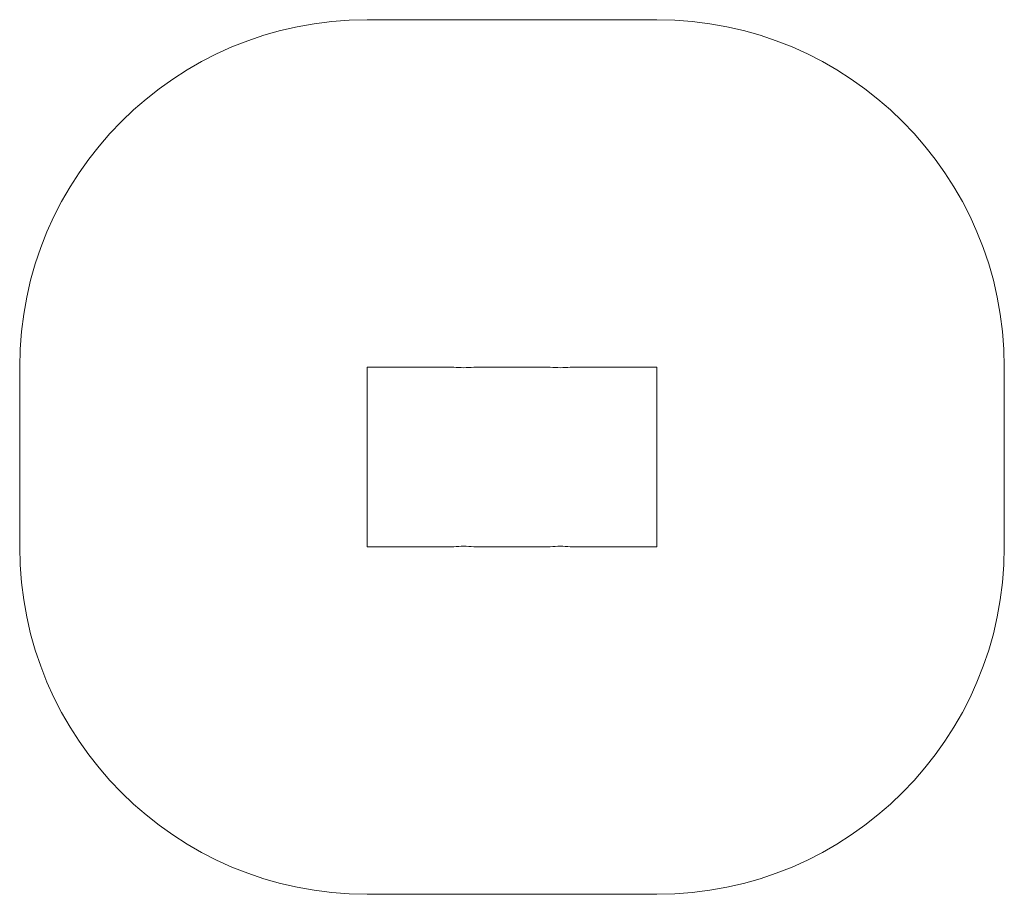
# Model space of a CAD drawing. Header units: metres. Extents: x 738076 to 738809, y 6589688 to 6590318.
# Tile 174 of 187: x 738744.03 to 738748.28, y 6590167.76 to 6590171.53. Entities that reach past the tile are written whole.
import ezdxf

# ---------------------------------------------------------------- set-up
doc = ezdxf.new("R2010")
doc.units = ezdxf.units.M
for name, color, linetype, lineweight in [('_MA-tingm2rgid (2D)', 7, 'Continuous', 5), ('_MA-tingm2rgid (2D)-1', 7, 'Continuous', 5), ('MA-hoone lasteaed', 7, 'Continuous', 50)]:
    doc.layers.add(name, color=color, linetype=linetype, lineweight=lineweight)
doc.layers.add('MA-v2ikevorm-inventar', color=7, linetype='Continuous', lineweight=5, true_color=0x636466)

# ---------------------------------------------------------------- blocks, each defined once
blk = doc.blocks.new('Group-89')
at = {"layer": 'MA-v2ikevorm-inventar'}
for p, q in [((-2153669.0925, -6234573.2309), (-2153670.3425, -6234573.2309)), ((-2153671.8425, -6234575.5069), (-2153671.8425, -6234574.7309)), ((-2153667.5925, -6234575.5069), (-2153667.5925, -6234574.7309)), ((-2153669.0925, -6234577.0069), (-2153670.3425, -6234577.0069))]:
    blk.add_line(p, q, dxfattribs=at)
at = {"layer": 'MA-v2ikevorm-inventar', "lineweight": 15}
for p, q in [((-2153670.3425, -6234575.5069), (-2153670.3425, -6234574.7309)), ((-2153669.9692, -6234574.7309), (-2153670.3425, -6234574.7309)), ((-2153669.5526, -6234574.7309), (-2153669.8825, -6234574.7309)), ((-2153669.0925, -6234574.7309), (-2153669.4658, -6234574.7309)), ((-2153669.0925, -6234575.5069), (-2153669.0925, -6234574.7309)), ((-2153670.3425, -6234575.5069), (-2153669.9692, -6234575.5069)), ((-2153669.8825, -6234575.5069), (-2153669.5526, -6234575.5069)), ((-2153669.4658, -6234575.5069), (-2153669.0925, -6234575.5069))]:
    blk.add_line(p, q, dxfattribs=at)
at = {"layer": 'MA-v2ikevorm-inventar'}
for centre, radius, start, end in [((-2153670.3425, -6234574.7309), 1.5, 90, 180), ((-2153669.0925, -6234574.7309), 1.5, 0, 90), ((-2153669.9259, -6234574.3476), 0.3857, 263.5436, 276.4758), ((-2153669.5092, -6234574.3476), 0.3857, 263.5436, 276.4758), ((-2153670.3425, -6234575.5069), 1.5, 180, 270), ((-2153669.9259, -6234575.8901), 0.3857, 83.5242, 96.4564), ((-2153669.5092, -6234575.8901), 0.3857, 83.5242, 96.4564), ((-2153669.0925, -6234575.5069), 1.5, 270, 0)]:
    blk.add_arc(centre, radius, start, end, dxfattribs=at)
blk = doc.blocks.new('MA-tingm2rgid (2D)')
at = {"layer": 'MA-hoone lasteaed', "color": 7, "transparency": 33554687}
blk.add_blockref('Group-89', (0, 0), dxfattribs=at)
blk = doc.blocks.new('Group-97')
at = {"layer": 'MA-v2ikevorm-inventar'}
for p, q in [((-2153669.0925, -6234573.2309), (-2153670.3425, -6234573.2309)), ((-2153671.8425, -6234575.5069), (-2153671.8425, -6234574.7309)), ((-2153667.5925, -6234575.5069), (-2153667.5925, -6234574.7309)), ((-2153669.0925, -6234577.0069), (-2153670.3425, -6234577.0069))]:
    blk.add_line(p, q, dxfattribs=at)
at = {"layer": 'MA-v2ikevorm-inventar', "lineweight": 15}
for p, q in [((-2153670.3425, -6234575.5069), (-2153670.3425, -6234574.7309)), ((-2153669.9692, -6234574.7309), (-2153670.3425, -6234574.7309)), ((-2153669.5526, -6234574.7309), (-2153669.8825, -6234574.7309)), ((-2153669.0925, -6234574.7309), (-2153669.4658, -6234574.7309)), ((-2153669.0925, -6234575.5069), (-2153669.0925, -6234574.7309)), ((-2153670.3425, -6234575.5069), (-2153669.9692, -6234575.5069)), ((-2153669.8825, -6234575.5069), (-2153669.5526, -6234575.5069)), ((-2153669.4658, -6234575.5069), (-2153669.0925, -6234575.5069))]:
    blk.add_line(p, q, dxfattribs=at)
at = {"layer": 'MA-v2ikevorm-inventar'}
for centre, radius, start, end in [((-2153670.3425, -6234574.7309), 1.5, 90, 180), ((-2153669.0925, -6234574.7309), 1.5, 0, 90), ((-2153669.9259, -6234574.3476), 0.3857, 263.5436, 276.4758), ((-2153669.5092, -6234574.3476), 0.3857, 263.5436, 276.4758), ((-2153670.3425, -6234575.5069), 1.5, 180, 270), ((-2153669.9259, -6234575.8901), 0.3857, 83.5242, 96.4564), ((-2153669.5092, -6234575.8901), 0.3857, 83.5242, 96.4564), ((-2153669.0925, -6234575.5069), 1.5, 270, 0)]:
    blk.add_arc(centre, radius, start, end, dxfattribs=at)
blk = doc.blocks.new('MA-tingm2rgid (2D)-1')
at = {"layer": 'MA-hoone lasteaed', "color": 7, "transparency": 33554687}
blk.add_blockref('Group-97', (0, 0), dxfattribs=at)

msp = doc.modelspace()

# ---------------------------------------------------------------- block references
at = {"layer": '_MA-tingm2rgid (2D)'}
msp.add_blockref('MA-tingm2rgid (2D)', (2892415.877, 12824744.7658), dxfattribs=at)

# ---------------------------------------------------------------- next in the draw order: block references
at = {"layer": '_MA-tingm2rgid (2D)-1'}
msp.add_blockref('MA-tingm2rgid (2D)-1', (2892415.877, 12824744.7658), dxfattribs=at)

doc.saveas('drawing.dxf')
